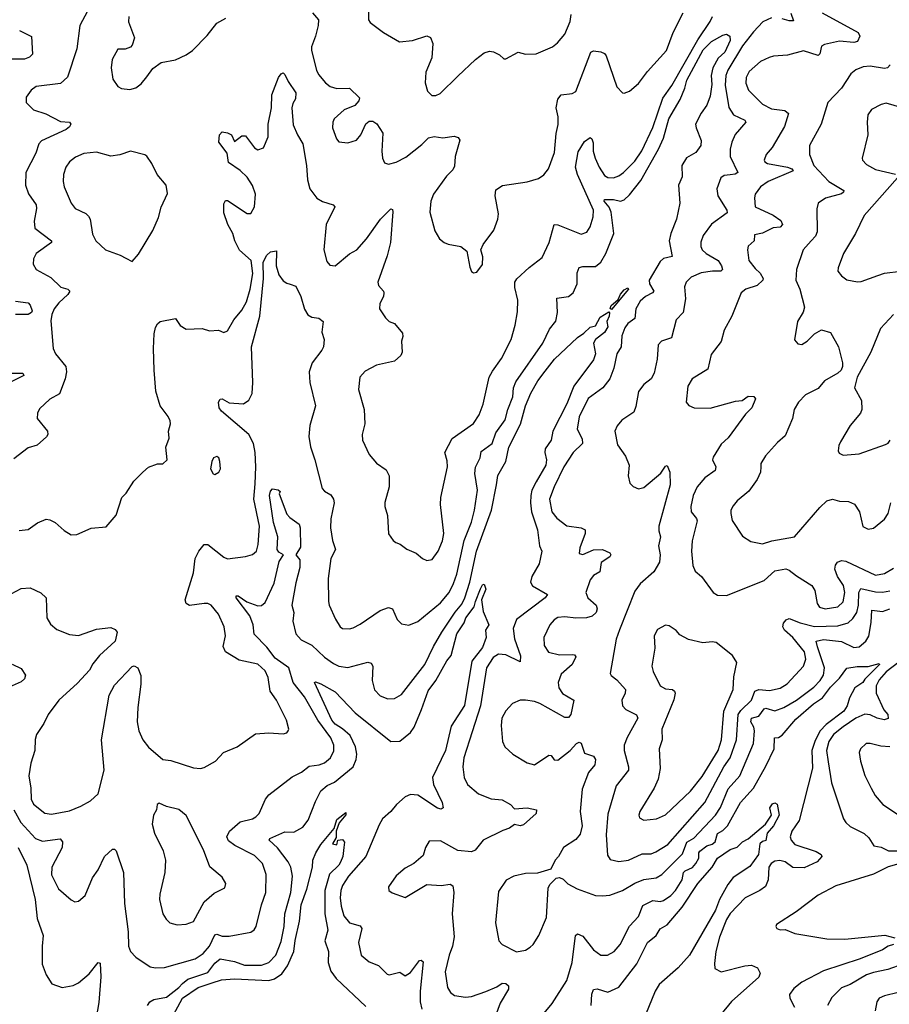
# Model space of a CAD drawing. Extents: x 1550320 to 1685906, y 509093 to 640511.
# Tile 73 of 256: x 1582168 to 1587012, y 546481 to 551967. Entities that reach past the tile are written whole.
import ezdxf

# ---------------------------------------------------------------- set-up
doc = ezdxf.new("R2010")
doc.units = 0

msp = doc.modelspace()

# ---------------------------------------------------------------- linework, layer by layer
at = {"layer": '0CON20XD'}
for points in [[(1582545.8, 552015), (1582502.9, 551935), (1582485.6, 551805), (1582434.3, 551645.7), (1582395, 551611.4), (1582260, 551595), (1582232, 551575), (1582203.8, 551535), (1582204.2, 551505), (1582244.2, 551465), (1582312.8, 551442.8), (1582395, 551399.5), (1582445.6, 551395.6), (1582452, 551385), (1582445, 551369.2), (1582425.8, 551354.2), (1582288.2, 551291.8), (1582274.4, 551275), (1582257.6, 551222.4), (1582201.8, 551115), (1582200.5, 551045), (1582217.4, 550997.4), (1582258.9, 550935), (1582261.5, 550915), (1582247.3, 550845), (1582252.5, 550805), (1582344.3, 550735), (1582344.4, 550725), (1582260, 550665), (1582244.2, 550635), (1582242, 550605), (1582260, 550575), (1582340.7, 550530.7), (1582397.1, 550477.1), (1582436.2, 550465), (1582446.9, 550455), (1582436.5, 550435), (1582385, 550388.5), (1582359.1, 550355), (1582346.5, 550325), (1582341.9, 550288.1), (1582354.5, 550135), (1582366.9, 550105), (1582424.5, 550035), (1582427.5, 550005), (1582421.5, 549965), (1582388.5, 549881.5), (1582335, 549852), (1582278.3, 549798.3), (1582266.7, 549775), (1582265.7, 549745), (1582322.5, 549675), (1582324.5, 549655), (1582317.5, 549642.5), (1582265, 549596.7), (1582215, 549582.2), (1582135, 549519.4)], [(1583798.1, 552005), (1583832.1, 551965), (1583831.1, 551935), (1583815.4, 551875), (1583793.8, 551815), (1583792.7, 551795), (1583820.6, 551685), (1583832, 551662), (1583871.4, 551615), (1583898, 551595), (1583935, 551582.7), (1584005, 551584.4), (1584061.2, 551531.2), (1584057.1, 551515), (1584035, 551489.4), (1583975, 551464.2), (1583920, 551415), (1583912, 551395), (1583910.8, 551365), (1583933.2, 551303.2), (1583945, 551286.7), (1583995, 551280), (1584043.3, 551295), (1584068, 551325), (1584095, 551386.2), (1584115, 551402), (1584135, 551402), (1584156.8, 551386.8), (1584190, 551335), (1584184.6, 551235), (1584188.1, 551195), (1584199.1, 551169.1), (1584222.1, 551162.1), (1584265, 551172.9), (1584319, 551201), (1584408.3, 551271.7), (1584445, 551308.1), (1584475.8, 551315.8), (1584525, 551308.1), (1584587.3, 551317.3), (1584610, 551310), (1584619.2, 551295), (1584594.4, 551205), (1584589.3, 551150.7), (1584580, 551130), (1584545.8, 551095), (1584473.1, 550995), (1584457.1, 550955), (1584452.9, 550895), (1584481.2, 550791.2), (1584506.7, 550745), (1584532.5, 550725), (1584555, 550716.7), (1584625, 550703.3), (1584657.7, 550677.7), (1584675, 550587.5), (1584685, 550563.3), (1584695, 550556.2), (1584715, 550560), (1584745, 550603.3), (1584747.5, 550645), (1584736.2, 550685), (1584750, 550715), (1584808.6, 550795), (1584831.4, 550855), (1584834.2, 550885.8), (1584816, 550985), (1584820.8, 551019.2), (1584857.7, 551042.3), (1584995, 551064.3), (1585057.6, 551082.4), (1585087, 551103), (1585114.2, 551135.8), (1585146.3, 551226.3), (1585156.6, 551333.4), (1585167.5, 551382.5), (1585167.1, 551425), (1585156.9, 551475), (1585166.2, 551523.8), (1585185, 551548.6), (1585245, 551555.6), (1585265, 551567.5), (1585348.8, 551785), (1585365, 551793.8), (1585405, 551788), (1585425, 551778), (1585435.5, 551765), (1585495, 551593.3), (1585525, 551560), (1585535, 551556.7), (1585565, 551568.8), (1585615, 551612), (1585665, 551677.5), (1585771.1, 551795), (1585807.9, 551895), (1585864.5, 552005)], [(1584110.8, 552035), (1584110, 551965), (1584120.5, 551950.5), (1584193.8, 551895), (1584282.9, 551842.9), (1584355, 551850), (1584435, 551876), (1584456.8, 551866.8), (1584469.4, 551835), (1584463.3, 551755), (1584430, 551675), (1584425.7, 551615), (1584438.8, 551568.8), (1584463.3, 551545), (1584485, 551544.4), (1584509.2, 551555), (1584608.7, 551651.3), (1584706, 551745), (1584755, 551782.5), (1584785, 551790.8), (1584807, 551787), (1584840.5, 551770.5), (1584865, 551748.8), (1584875, 551748.8), (1584945, 551786.2), (1584985, 551774), (1585045, 551776), (1585135, 551815.7), (1585162.8, 551837.2), (1585203.9, 551886.1), (1585233.5, 551956.5), (1585240.3, 551995)], [(1586637.8, 552005), (1586839.1, 551895), (1586847.3, 551875), (1586835.7, 551845), (1586815, 551839.6), (1586735, 551847.5), (1586650.7, 551829.3), (1586635, 551820), (1586625, 551776.7), (1586615, 551767.5), (1586535, 551792.7), (1586445, 551769.1), (1586366.6, 551763.4), (1586343.6, 551756.4), (1586295, 551732.9), (1586231.3, 551678.7), (1586215.5, 551645), (1586213, 551613), (1586228.1, 551575), (1586306.1, 551496.1), (1586355, 551470), (1586430.4, 551460.4), (1586451.1, 551445), (1586428.6, 551371.4), (1586358.8, 551255), (1586326.5, 551215), (1586315.6, 551185), (1586318.6, 551175), (1586333.8, 551165), (1586445, 551145.2), (1586468.5, 551135), (1586476.7, 551125), (1586337.5, 551065), (1586294.4, 551035), (1586265.6, 550994.4), (1586260.6, 550975), (1586265, 550923.3), (1586365, 550878.6), (1586408.6, 550848.7), (1586417.6, 550825), (1586405, 550811.2), (1586365, 550808), (1586305, 550777.4), (1586262.1, 550767.9), (1586258.6, 550735), (1586225.7, 550705), (1586222.2, 550685), (1586230, 550625), (1586265, 550580.9), (1586292.5, 550555), (1586310, 550525), (1586307.5, 550515), (1586276.7, 550485), (1586213.3, 550465), (1586186, 550445), (1586135.6, 550315), (1586093, 550237), (1586076.2, 550173.8), (1586018.9, 550101.1), (1586000.3, 550019.7), (1585913.8, 549966.2), (1585889.4, 549925), (1585881.2, 549835), (1585895, 549816.7), (1585925, 549804), (1586015, 549803.3), (1586155, 549841.9), (1586192.5, 549845), (1586225, 549868.6), (1586257.3, 549867.3), (1586267.5, 549855), (1586246.4, 549805), (1586211.7, 549768.3), (1586115, 549637.1), (1586075, 549601.1), (1586030, 549530), (1586026.7, 549515), (1586045.6, 549475), (1586041.4, 549455), (1585984.2, 549415), (1585941.9, 549365), (1585918.9, 549315), (1585905.7, 549255), (1585909.2, 549225), (1585938.6, 549188.6), (1585941.4, 549175), (1585913, 549063), (1585910.4, 549005), (1585917.9, 548925), (1585930, 548895), (1585965.3, 548865.3), (1586030, 548775), (1586055, 548761.4), (1586105, 548759.2), (1586315, 548842.2), (1586375, 548895.4), (1586435, 548907.3), (1586455, 548900), (1586495, 548868.1), (1586580.8, 548815), (1586597.4, 548787.4), (1586609.4, 548715), (1586623.1, 548693.1), (1586655, 548683.8), (1586726, 548696), (1586755, 548724.3), (1586765.3, 548775.3), (1586757.1, 548815), (1586723.9, 548863.9), (1586708.9, 548905), (1586712.4, 548927.6), (1586724, 548945), (1586745, 548953.3), (1586770.2, 548950.2), (1586935, 548872.5), (1586985, 548881.8), (1587035, 548911.1)], [(1586463.8, 552003.8), (1586479.2, 551960.8), (1586455, 551959.5), (1586415, 551970.7)], [(1582165, 549120), (1582215, 549126.2), (1582265.8, 549164.2), (1582315, 549183.8), (1582335, 549181.2), (1582365, 549166.2), (1582415, 549121.2), (1582455, 549096.2), (1582485, 549098), (1582565.8, 549134.2), (1582649.5, 549140.5), (1582704.2, 549205.8), (1582736, 549305), (1582760.5, 549329.5), (1582803.3, 549395), (1582853.3, 549445), (1582885, 549473.3), (1582935, 549492.5), (1582965, 549492.5), (1582990, 549515), (1582982.5, 549585), (1583001.1, 549635), (1582997.1, 549675), (1583007.8, 549715), (1583005, 549732.5), (1582995.4, 549755.4), (1582950, 549815), (1582926.4, 549896.4), (1582915.8, 550015), (1582913.3, 550135), (1582916.1, 550216.1), (1582925, 550252.5), (1582935, 550272.5), (1582950, 550285), (1583035, 550302.5), (1583062.4, 550262.4), (1583095, 550242.9), (1583185, 550245.7), (1583225, 550234.2), (1583275, 550236.2), (1583305, 550223.8), (1583325, 550233.3), (1583360, 550295), (1583405, 550348.6), (1583431.3, 550395), (1583451.9, 550465), (1583467.2, 550552.8), (1583456.5, 550625), (1583392.6, 550682.6), (1583365.5, 550735.5), (1583355.5, 550775.5), (1583326.7, 550825), (1583305, 550890), (1583305, 550940), (1583315, 550960), (1583325, 550960), (1583435, 550886.7), (1583455, 550887.5), (1583475.7, 550925), (1583481.9, 550995), (1583465, 551043.8), (1583435, 551088.6), (1583395, 551126.9), (1583330.6, 551170.6), (1583322.5, 551222.5), (1583276.7, 551285), (1583280, 551325), (1583295, 551342.5), (1583325.9, 551335.9), (1583347.5, 551325), (1583365, 551287.5), (1583405, 551318.8), (1583425, 551320), (1583475, 551252), (1583495, 551242), (1583525, 551253.3), (1583552.5, 551315), (1583551.9, 551385), (1583569.6, 551475), (1583571.8, 551548.2), (1583608.6, 551645), (1583625, 551666), (1583635, 551670), (1583645, 551662), (1583662.7, 551622.7), (1583705, 551558.8), (1583704.5, 551525), (1583689.3, 551500.7), (1583683.2, 551475), (1583690.8, 551380.8), (1583714.5, 551324.5), (1583745.2, 551275), (1583765.7, 551155), (1583771.1, 551075), (1583784.5, 551025), (1583823.1, 550973.1), (1583855, 550954.5), (1583913.3, 550935), (1583924, 550925), (1583875.7, 550825), (1583861.9, 550685), (1583879.1, 550619.1), (1583895, 550598.8), (1583925, 550596), (1584005, 550661.9), (1584045.8, 550685), (1584099.6, 550745), (1584177.5, 550855), (1584235, 550913.3), (1584245, 550910), (1584245.8, 550895.8), (1584233.6, 550725), (1584215, 550651.2), (1584162.9, 550505), (1584166.2, 550485), (1584193.8, 550455), (1584196.2, 550445), (1584194, 550425), (1584174.4, 550385), (1584172.5, 550355), (1584205, 550306.2), (1584225, 550286.2), (1584255, 550273.8), (1584299.7, 550219.7), (1584301.7, 550201.7), (1584294.4, 550175), (1584298.1, 550115), (1584290, 550095), (1584255, 550064.2), (1584155, 550041.9), (1584091.7, 550008.3), (1584062.5, 549975), (1584055.9, 549905.9), (1584087.1, 549795), (1584090, 549715), (1584076, 549655), (1584078, 549625), (1584113.8, 549545), (1584155, 549496.2), (1584208.9, 549458.9), (1584226.1, 549426.1), (1584226.2, 549365), (1584202.4, 549277.6), (1584201.4, 549255), (1584217.5, 549205), (1584222.7, 549102.7), (1584247.5, 549065), (1584263.8, 549053.8), (1584287.5, 549045), (1584325, 549016.7), (1584375.5, 548995.5), (1584411.2, 548965), (1584435, 548953.3), (1584465, 548959.4), (1584499.1, 549005), (1584523.4, 549063.4), (1584531.2, 549105), (1584511.9, 549265), (1584514.4, 549305), (1584550.5, 549475), (1584548.5, 549508.5), (1584535.6, 549555), (1584576.6, 549633.4), (1584695, 549716.9), (1584728.2, 549765), (1584750, 549825), (1584783.8, 549975), (1584801.2, 550008.8), (1584851.7, 550078.3), (1584904.7, 550185.3), (1584928.1, 550265), (1584941.3, 550338.7), (1584943.6, 550405), (1584925.6, 550475), (1584925.8, 550505), (1584936.8, 550523.2), (1585005, 550586.2), (1585078.7, 550641.3), (1585116.9, 550725), (1585144.3, 550825), (1585165, 550824.5), (1585295, 550771.4), (1585326.4, 550783.6), (1585345, 550813.3), (1585362.2, 550867.8), (1585363.8, 550905), (1585275.4, 551104.6), (1585264, 551145), (1585279.2, 551230.8), (1585315, 551287.5), (1585345, 551311.2), (1585355, 551303.3), (1585361.5, 551281.5), (1585362.3, 551235), (1585373.8, 551195), (1585395.6, 551145), (1585425, 551098), (1585445, 551087.1), (1585475, 551085.7), (1585505, 551096.7), (1585530.6, 551115), (1585595, 551178.5), (1585633.1, 551236.9), (1585695, 551365.7), (1585751.3, 551528.7), (1585800.3, 551599.7), (1585945.1, 551854.9), (1586015, 551957.5), (1586027.9, 551985)], [(1582776.2, 551985), (1582774, 551955), (1582806.2, 551865), (1582793.3, 551825), (1582785, 551813.3), (1582755, 551803.3), (1582715, 551802.5), (1582683.1, 551745), (1582677.7, 551697.7), (1582686, 551635), (1582713.8, 551595), (1582735, 551584), (1582781.7, 551578.3), (1582815, 551588), (1582845, 551610), (1582875, 551648), (1582908.8, 551695), (1582955, 551728), (1583035, 551742.5), (1583095, 551770.6), (1583130, 551795), (1583212.1, 551877.9), (1583265, 551946.7), (1583316.7, 551975)], [(1586355, 551976.9), (1586307.9, 551955), (1586255, 551900), (1586195, 551821.6), (1586112.3, 551685), (1586101.9, 551655), (1586098.5, 551601.5), (1586117.7, 551477.7), (1586145, 551436.5), (1586206.7, 551406.7), (1586212.5, 551395), (1586152.8, 551327.2), (1586134.3, 551285), (1586125.7, 551245), (1586125.6, 551205), (1586167.8, 551115), (1586154, 551106), (1586125, 551102.5)], [(1582167.1, 551907.1), (1582233.2, 551873.2), (1582238.9, 551775), (1582222.4, 551757.6), (1582195, 551747.3), (1582102.9, 551747.1)], [(1583479.8, 549380.2), (1583483.3, 549475), (1583479.6, 549555), (1583470, 549605), (1583443.5, 549655), (1583291.1, 549785), (1583279.4, 549805), (1583275.7, 549835), (1583285, 549852), (1583295, 549854.2), (1583335, 549832.7), (1583415, 549826.7), (1583443.9, 549846.1), (1583462.9, 549885), (1583466, 549945), (1583458.2, 550145), (1583506.2, 550315), (1583526.7, 550525), (1583523.7, 550615), (1583544.2, 550655), (1583565, 550672.9), (1583598.3, 550678.3), (1583596.2, 550595), (1583612, 550545), (1583635, 550512), (1583655, 550498), (1583675, 550493.8), (1583705, 550482.5), (1583733.1, 550425), (1583754.2, 550354.2), (1583772.3, 550322.3), (1583795, 550308.8), (1583833.9, 550303.9), (1583857.5, 550285), (1583850, 550225), (1583862.9, 550185), (1583859.2, 550145), (1583850.6, 550125), (1583796.4, 550055), (1583781.1, 550005), (1583783.4, 549945), (1583815.4, 549815), (1583784.2, 549705.8), (1583778.2, 549645), (1583787.7, 549587.7), (1583812.3, 549515), (1583851.9, 549355), (1583865, 549339.2), (1583900.3, 549320.3), (1583915.5, 549295.5), (1583920, 549275), (1583900.6, 549185), (1583898.6, 549135), (1583910, 549065), (1583926.7, 549015), (1583901.4, 548965), (1583886.7, 548853.3), (1583887.5, 548725), (1583892.5, 548705), (1583927.8, 548627.8), (1583952.9, 548585), (1583965, 548575.6), (1584005, 548572.2), (1584025, 548578.6), (1584065, 548598.6), (1584175, 548674.4), (1584222.7, 548692.7), (1584245, 548683.8), (1584270, 548625), (1584295, 548600.8), (1584335, 548592.9), (1584385, 548613.3), (1584511.9, 548718.1), (1584559.5, 548775), (1584584.8, 548825.3), (1584602.7, 548877.2), (1584644.2, 549065), (1584685, 549167.5), (1584702.2, 549235), (1584718.4, 549345), (1584702.4, 549437.6), (1584706.4, 549473.6), (1584733.5, 549525), (1584739.2, 549560.8), (1584799.1, 549605), (1584819.6, 549665), (1584872.2, 549737.8), (1584886.4, 549795), (1584914.7, 549865), (1584918.1, 549915), (1584931.7, 549948.3), (1585081.1, 550165), (1585118.3, 550241.7), (1585155, 550288), (1585164.6, 550335.4), (1585160, 550415), (1585225, 550424.5), (1585250.6, 550445), (1585272.9, 550495), (1585273.1, 550556.9), (1585285, 550585.6), (1585305, 550592.3), (1585375, 550591.5), (1585404.8, 550615.2), (1585433.8, 550665), (1585476.9, 550775), (1585462.3, 550895), (1585451.8, 550921.8), (1585423.9, 550955), (1585425.7, 550964.3), (1585475, 550964.4), (1585515, 550956.2), (1585535, 550962.4), (1585565, 550990.3), (1585628.5, 551071.5), (1585726.7, 551245), (1585753.9, 551306.1), (1585784.2, 551415), (1585847.8, 551522.2), (1585874, 551585), (1585885, 551630), (1585975, 551798.6), (1586020.8, 551845), (1586085, 551881.1), (1586105.6, 551885.6), (1586124.4, 551874.4), (1586125, 551851.2), (1586095.3, 551785), (1586057.9, 551752.1), (1586028.2, 551698.2), (1586019.3, 551655), (1586022.7, 551605), (1586015, 551541.2), (1585995, 551490.8), (1585963.6, 551446.4), (1585933.1, 551385), (1585935.6, 551365), (1585964.6, 551294.6), (1585962.1, 551265), (1585935, 551227.2), (1585882.3, 551197.7), (1585856.3, 551155), (1585858.9, 551091.1), (1585836.9, 551045), (1585845.5, 550945), (1585826.4, 550855), (1585794.7, 550775), (1585786.4, 550735), (1585802.2, 550647.8), (1585755, 550636.9), (1585735, 550620), (1585674.1, 550515), (1585675.3, 550495), (1585700.4, 550455), (1585692.2, 550445), (1585653.1, 550425), (1585625, 550397.9), (1585600.5, 550355), (1585595, 550302.9), (1585555.5, 550275), (1585539.7, 550250.3), (1585521.8, 550205), (1585518.7, 550145), (1585494.7, 550105), (1585477.5, 550025), (1585455, 549966), (1585415.6, 549915), (1585335, 549856.9), (1585284, 549755), (1585272.7, 549685), (1585300.8, 549630.8), (1585302.2, 549605), (1585250.6, 549555), (1585198.9, 549475), (1585145, 549364.2), (1585120, 549295), (1585132.1, 549225), (1585159.3, 549189.3), (1585215, 549147.8), (1585296.4, 549136.4), (1585317.5, 549125), (1585318.6, 549105), (1585288.6, 549025), (1585285, 548993.3), (1585305, 548987.1), (1585365, 549013.5), (1585415, 549014.4), (1585455, 548995.7), (1585460, 548985), (1585455, 548974.4), (1585407.3, 548942.7), (1585398.9, 548891.1), (1585365, 548869.4), (1585345, 548845.8), (1585322.2, 548775), (1585332.5, 548745), (1585378.6, 548705), (1585384.4, 548685), (1585379.4, 548665), (1585356.2, 548643.8), (1585325, 548633.6), (1585265, 548632.7), (1585205, 548640), (1585165, 548635.6), (1585145, 548622.5), (1585121.9, 548595), (1585087.1, 548525), (1585089.7, 548479.7), (1585113.8, 548443.8), (1585175, 548429.1), (1585245, 548430.6), (1585257.5, 548427.5), (1585265, 548417.5), (1585245.6, 548375), (1585185, 548320.8), (1585166.7, 548275), (1585170.6, 548245), (1585192.2, 548212.2), (1585253.8, 548175), (1585238.6, 548095), (1585225, 548080), (1585205, 548079.4), (1585065, 548156.2), (1585035, 548168.8), (1584985.4, 548175.4), (1584955, 548175.7), (1584912.6, 548157.4), (1584875, 548116.2), (1584854.4, 548075), (1584850.6, 548035), (1584857.8, 547945), (1584870.8, 547915), (1584915.4, 547875.4), (1584995, 547826), (1585035, 547815.7), (1585115, 547869.2), (1585127.5, 547867.5), (1585145, 547843.3), (1585165, 547842), (1585234.2, 547895), (1585270, 547935), (1585285, 547940.8), (1585295.8, 547935.8), (1585315, 547881.2), (1585365, 547864), (1585375.6, 547845), (1585371.9, 547815), (1585336.6, 547773.4), (1585300.8, 547679.2), (1585289.1, 547555), (1585301.1, 547475), (1585290.8, 547429.2), (1585265, 547399.4), (1585196.7, 547355), (1585170, 547305), (1585151.2, 547285), (1585126.4, 547233.6), (1585051.7, 547211.7), (1584985, 547210.8), (1584920, 547195), (1584877.3, 547172.7), (1584835, 547110), (1584819.2, 546935), (1584836.2, 546835), (1584855, 546814), (1584935, 546773.8), (1584985, 546783.8), (1585010.5, 546799.5), (1585028.8, 546815), (1585060, 546865), (1585102.9, 546965), (1585112.5, 547127.5), (1585121.9, 547148.1), (1585156.4, 547183.6), (1585175, 547187.5), (1585195, 547178.8), (1585221.7, 547151.7), (1585273.9, 547123.9), (1585375, 547087.1), (1585415, 547085.5), (1585455, 547090), (1585525, 547114.6), (1585594.3, 547155.7), (1585645, 547175.9), (1585713.6, 547186.3), (1585745, 547203.8), (1585766.2, 547225), (1585861, 547319), (1585884.3, 547385), (1585922.5, 547407.5), (1586043.2, 547535), (1586071.5, 547578.5), (1586115, 547682.1), (1586178.9, 547755), (1586255.3, 547935), (1586261.4, 548005), (1586258.1, 548025), (1586241.4, 548055), (1586244.6, 548075), (1586285, 548087.1), (1586315, 548128.2), (1586325, 548130.7), (1586375, 548116), (1586425, 548134.1), (1586495, 548176.5), (1586591.8, 548248.2), (1586626.6, 548285), (1586644.7, 548315), (1586651.5, 548355), (1586612.5, 548472.5), (1586605.6, 548505), (1586645, 548514.4), (1586745, 548502.4), (1586815, 548468.5), (1586845, 548472.9), (1586882.2, 548505), (1586897.9, 548532.1), (1586911.5, 548608.5), (1586915, 548676.9), (1586975, 548668.9), (1587015, 548685.3)], [(1587017.3, 551715), (1587001.3, 551698.7), (1586985.3, 551694.7), (1586905, 551708.6), (1586866.7, 551705), (1586825, 551686.5), (1586798.1, 551665), (1586745.3, 551584.7), (1586669.5, 551505), (1586633.3, 551385), (1586567.5, 551265), (1586566.7, 551215), (1586591.8, 551155), (1586675.4, 551065), (1586758.1, 551015), (1586757.5, 551005), (1586745, 550996.7), (1586656.8, 550973.2), (1586615.9, 550944.1), (1586607.7, 550912.3), (1586610, 550785), (1586600.2, 550759.8), (1586576.1, 550733.9), (1586533.1, 550685), (1586494.4, 550575), (1586491.1, 550515), (1586513.6, 550465), (1586540.6, 550365), (1586532.9, 550337.1), (1586501.2, 550285), (1586483.9, 550183.9), (1586501.7, 550161.7), (1586525, 550158), (1586553.8, 550175), (1586595, 550215.8), (1586635, 550239.2), (1586684.2, 550224.2), (1586728.9, 550145), (1586751.2, 550055), (1586750.9, 550035), (1586743.2, 550015), (1586725, 549996.9), (1586652, 549955), (1586615, 549912.9), (1586545, 549876.9), (1586505.6, 549835), (1586482.2, 549795), (1586472.9, 549745), (1586432.5, 549647.5), (1586389.3, 549610.7), (1586322.2, 549537.8), (1586295.8, 549495), (1586295.7, 549475.7), (1586294.4, 549445), (1586275.6, 549405), (1586230.2, 549339.8), (1586165, 549285.7), (1586141.7, 549258.3), (1586130, 549235), (1586128.5, 549215), (1586137.3, 549177.3), (1586195, 549088.8), (1586240.5, 549060.5), (1586305, 549045.8), (1586357.3, 549062.7), (1586483.6, 549086.4), (1586625, 549249.4), (1586665, 549285.5), (1586695, 549296.2), (1586735, 549284.4), (1586785, 549282.2), (1586818.3, 549268.3), (1586846.7, 549225), (1586865, 549143.8), (1586895, 549129.2), (1586925, 549134.4), (1586985, 549183.3), (1587006.2, 549215), (1587021.1, 549275)], [(1587115, 551466.5), (1586995, 551502), (1586967.5, 551495), (1586913.4, 551466.6), (1586893.2, 551436.8), (1586888.6, 551395), (1586892.9, 551325), (1586861.2, 551195), (1586863.8, 551185), (1586885, 551160.8), (1586935, 551132.5), (1587047, 551107)], [(1582795, 550620), (1582828.7, 550661.3), (1582908.5, 550791.5), (1582940.8, 550865), (1582955, 550922.5), (1582990.7, 550999.3), (1582983.8, 551045), (1582933.8, 551105), (1582903.8, 551165), (1582875.8, 551205.8), (1582863.9, 551213.9), (1582785, 551234.2), (1582725, 551212.9), (1582675, 551207.1), (1582595, 551228.1), (1582525, 551221.5), (1582478.9, 551201.1), (1582444.3, 551175), (1582424.7, 551145.3), (1582411.5, 551105), (1582409.5, 551065), (1582415.4, 551035.4), (1582454.1, 550944.1), (1582475.7, 550915.7), (1582536.4, 550886.4), (1582551.7, 550871.7), (1582559.4, 550855), (1582572.7, 550772.7), (1582592, 550735), (1582645, 550684), (1582727.5, 550655), (1582758, 550638), (1582795, 550620)], [(1586125, 551102.5), (1586092.1, 551097.9), (1586073.9, 551086.1), (1586051.1, 551025), (1586057.3, 550985), (1586107.8, 550905), (1586109.6, 550890.4), (1586021.7, 550828.3), (1585975.7, 550765), (1585962.1, 550727.9), (1585962.6, 550702.6), (1585970, 550685), (1585991.9, 550665), (1586057.9, 550625), (1586078.2, 550595), (1586082.9, 550575), (1586074.4, 550565.6), (1586026.5, 550566.5), (1585963.9, 550556.1), (1585908.3, 550531.7), (1585880.8, 550505), (1585871.7, 550478.3), (1585877.6, 550412.4), (1585864, 550336), (1585825.5, 550294.5), (1585798.6, 550195), (1585743.8, 550175), (1585724.5, 550155.5), (1585719.1, 550075), (1585702.2, 549997.8), (1585685, 549966), (1585645, 549934.3), (1585614.4, 549895), (1585600.9, 549810.9), (1585589.5, 549780.5), (1585521.4, 549735), (1585496.2, 549703.8), (1585482.5, 549675), (1585498, 549598), (1585542.5, 549535), (1585563.8, 549485), (1585556.7, 549425), (1585566.7, 549385), (1585585, 549366.2), (1585615, 549353.8), (1585645, 549360), (1585740, 549440), (1585765, 549478.8), (1585775, 549483.3), (1585789.4, 549445), (1585791.8, 549375), (1585728.8, 549145), (1585728.7, 549118.7), (1585737.8, 549085), (1585726.5, 549035), (1585736.4, 548985), (1585731.3, 548945), (1585699.8, 548890.2), (1585625, 548824.4), (1585595, 548782.5), (1585508.3, 548568.3), (1585491.1, 548515), (1585457.1, 548325), (1585462.2, 548312.2), (1585495, 548288.2), (1585542.7, 548235), (1585540.8, 548215), (1585522.2, 548175), (1585525.8, 548145), (1585544.6, 548124.6), (1585603.3, 548093.3), (1585610.6, 548075), (1585552.1, 547967.9), (1585535.4, 547925), (1585534.6, 547895), (1585560, 547805), (1585560, 547785), (1585491.3, 547698.7), (1585445, 547540), (1585435.4, 547425), (1585442.8, 547312.8), (1585457.9, 547287.9), (1585505, 547276.5), (1585558.8, 547285), (1585635, 547319.1), (1585685, 547319.6), (1585711.2, 547331.2), (1585778.6, 547371.4), (1585984, 547606), (1586089.5, 547805), (1586125.2, 547855), (1586160.4, 547955), (1586169.3, 548095), (1586185, 548118.4), (1586244.2, 548175), (1586263.2, 548225), (1586285, 548234.4), (1586345, 548229.2), (1586405, 548242.4), (1586444, 548266), (1586535, 548365.6), (1586547, 548405), (1586540, 548445), (1586475, 548525.4), (1586428.9, 548565), (1586419.4, 548585), (1586423.3, 548605), (1586437.2, 548622.8), (1586455, 548630.6), (1586516.2, 548606.2), (1586595, 548585.6), (1586725, 548590.2), (1586782.7, 548607.3), (1586809.4, 548630.6), (1586830.5, 548665), (1586840, 548705), (1586842.3, 548775), (1586853.1, 548796.9), (1586935, 548779.5), (1586975, 548778.1), (1587015.2, 548784.8)], [(1587057.7, 551085), (1586872.5, 550875), (1586823.5, 550775), (1586757.8, 550665), (1586726.9, 550585), (1586725.8, 550565.8), (1586745, 550540), (1586775, 550518), (1586835, 550507.1), (1586855, 550507.5), (1586948.8, 550541.2), (1586985, 550554.2), (1587076.7, 550565)], [(1585465, 550351.4), (1585457.3, 550357.3), (1585461.8, 550375), (1585502.3, 550407.7), (1585515, 550437.1), (1585535, 550460.8), (1585555, 550473.3), (1585560, 550465), (1585465, 550351.4)], [(1582145, 550398.1), (1582215, 550388.5), (1582226.7, 550376.7), (1582236.1, 550345), (1582233.1, 550335), (1582215, 550324), (1582145, 550323.8)], [(1582134.3, 547565), (1582173.5, 547493.5), (1582255.7, 547405.7), (1582295, 547389.7), (1582393.3, 547403.3), (1582406.2, 547386.2), (1582404.7, 547355.3), (1582345.9, 547245.9), (1582345, 547202.5), (1582384.3, 547125), (1582455, 547063.3), (1582475, 547052.5), (1582495, 547056.7), (1582532.3, 547087.7), (1582573.3, 547186.7), (1582605, 547230), (1582640.8, 547305), (1582685, 547346.2), (1582695, 547346), (1582705, 547336), (1582746.5, 547215), (1582752, 547042), (1582772.5, 546885), (1582774.4, 546805), (1582785, 546776.2), (1582813.7, 546743.7), (1582895, 546690.5), (1582925, 546684.6), (1582975, 546685.5), (1583146, 546735), (1583189.1, 546765), (1583225, 546805.6), (1583255, 546868.2), (1583265, 546871.8), (1583295, 546861.1), (1583335, 546860.6), (1583455, 546882.9), (1583474.4, 546895.6), (1583485.5, 546914.5), (1583515.4, 547035), (1583539.6, 547105), (1583540, 547205), (1583520.5, 547265), (1583475, 547310.4), (1583365.6, 547365.6), (1583331.3, 547391.3), (1583322.2, 547415), (1583336.2, 547445), (1583395, 547498.1), (1583465, 547514.5), (1583482.9, 547525), (1583501.1, 547545), (1583536.8, 547625), (1583555, 547648.9), (1583685, 547748.5), (1583737.5, 547775), (1583781.1, 547808.9), (1583835, 547815.2), (1583865, 547826.8), (1583898.8, 547855), (1583917, 547893), (1583916.7, 547925), (1583901.1, 547965), (1583829, 548065), (1583754.2, 548195), (1583690.7, 548275), (1583667.4, 548355), (1583590.1, 548410.1), (1583545, 548470.9), (1583472.9, 548542.9), (1583467.7, 548595), (1583450, 548645), (1583374.2, 548745.8), (1583373.3, 548756.7), (1583385, 548757.8), (1583432.9, 548722.9), (1583495, 548700.3), (1583515, 548703.5), (1583535, 548720), (1583585, 548827.5), (1583612.6, 548947.4), (1583638, 548985), (1583610.8, 549000.8), (1583601.7, 549015), (1583605.5, 549085), (1583582.2, 549165), (1583559.2, 549315), (1583565, 549340), (1583575, 549352.5), (1583607.5, 549347.5), (1583618.3, 549338.3), (1583612.5, 549325), (1583655, 549212.5), (1583672.7, 549192.7), (1583725, 549156.2), (1583729.4, 549135), (1583732.1, 549027.9), (1583706.2, 548985), (1583727.7, 548957.7), (1583727.6, 548915), (1583705, 548828.8), (1583683.6, 548705), (1583694.7, 548665), (1583689.8, 548615), (1583706.6, 548545), (1583735, 548512), (1583795, 548482.1), (1583865.5, 548415), (1583915, 548379.1), (1583945, 548365.5), (1583995, 548357.3), (1584107, 548387), (1584125, 548382), (1584134.5, 548364.5), (1584131.8, 548285), (1584145, 548233.8), (1584175, 548199.2), (1584217.7, 548182.3), (1584255, 548185.8), (1584295, 548208), (1584425.5, 548375), (1584472.5, 548475), (1584519.3, 548555), (1584593.5, 548666.5), (1584629.9, 548710.1), (1584648, 548745), (1584675, 548832.9), (1584712.9, 549005), (1584796.4, 549235), (1584823.4, 549375), (1584831.8, 549428.2), (1584875.2, 549504.8), (1584892, 549585), (1584956.8, 549713.2), (1584986.2, 549815), (1585014.2, 549885.8), (1585053.7, 549955), (1585095, 550009.3), (1585147.9, 550075), (1585275, 550195.8), (1585310.3, 550219.7), (1585345, 550254), (1585375, 550261.2), (1585400.7, 550309.2), (1585448.8, 550338.8), (1585453.9, 550333.9), (1585451.5, 550315), (1585438, 550285), (1585444, 550255), (1585425, 550224.6), (1585375, 550185.5), (1585364.6, 550165), (1585375.5, 550105), (1585365, 550071.2), (1585255.3, 549925), (1585215, 549827.1), (1585138.2, 549675), (1585127.7, 549625), (1585094.2, 549575.8), (1585092.8, 549555), (1585102.6, 549515), (1585099.5, 549485), (1585045, 549392.7), (1585021.6, 549345), (1585015.5, 549315), (1585012.8, 549275), (1585018.4, 549225), (1585052.1, 549125), (1585063.1, 549035), (1585076.7, 549005), (1585061.8, 548935), (1585020.9, 548865), (1585012.8, 548832.8), (1585025, 548811.9), (1585108.8, 548765), (1585094.4, 548745), (1584935.5, 548625), (1584916.9, 548575), (1584925, 548516.7), (1584957.4, 548422.6), (1584955, 548389.2), (1584875, 548427.8), (1584835, 548432.3), (1584805, 548412.7), (1584767.6, 548355), (1584735.2, 548144.8), (1584641.8, 547855), (1584635.6, 547805), (1584644.3, 547745), (1584661.4, 547705), (1584723, 547653), (1584795, 547625.6), (1584855, 547620), (1584902.5, 547595), (1584925, 547570.8), (1584995, 547575.6), (1585047.5, 547565), (1585044, 547545), (1584975, 547480.8), (1584955, 547476), (1584925, 547483.3), (1584897, 547463), (1584860, 547450), (1584750, 547395), (1584705, 547339.2), (1584685, 547331.1), (1584608.3, 547338.3), (1584512.3, 547392.3), (1584449.3, 547390.7), (1584428.8, 547355), (1584415, 547310), (1584364.1, 547265.9), (1584315, 547240), (1584265, 547197.1), (1584222, 547135), (1584223.3, 547115), (1584241.7, 547101.7), (1584315, 547076), (1584435, 547148), (1584515, 547142.5), (1584565, 547150), (1584580.7, 547140.7), (1584586.7, 547105), (1584577.1, 546985), (1584587.9, 546857.9), (1584579.5, 546805), (1584560, 546755), (1584537.3, 546662.7), (1584551.1, 546575), (1584567.2, 546547.2), (1584590.3, 546530.3), (1584650.8, 546520.8), (1584685, 546524.2), (1584765, 546553.5), (1584825, 546579.1), (1584855, 546599.2), (1584875, 546597.3), (1584891.2, 546585), (1584890.9, 546565), (1584845, 546487.5), (1584798.5, 546361.5)], [(1587036.1, 550323.9), (1586964, 550246), (1586909.2, 550115), (1586833.8, 549975), (1586818.8, 549915), (1586857.5, 549845), (1586860, 549795), (1586851.2, 549775), (1586794.2, 549705), (1586741.2, 549615), (1586731.2, 549595), (1586726.7, 549565), (1586732, 549552), (1586755, 549541.2), (1586845, 549548.8), (1586990.7, 549599.3), (1587005, 549607.5), (1587016.9, 549625)], [(1582115, 549997.7), (1582185, 549996.9), (1582190.8, 549985), (1582113.5, 549945)], [(1583255, 549433.8), (1583276.2, 549445), (1583285.8, 549465), (1583283.3, 549505), (1583276.7, 549525), (1583265, 549532.5), (1583247.5, 549525), (1583237.5, 549505), (1583230, 549465), (1583245, 549437.5), (1583255, 549433.8)], [(1582035, 548723.3), (1582175, 548798.6), (1582225, 548800.6), (1582285, 548772.9), (1582314.2, 548745), (1582319.4, 548635), (1582338.7, 548598.7), (1582375, 548568.6), (1582445, 548540.8), (1582495, 548535.8), (1582595, 548570.6), (1582675, 548580), (1582699.5, 548569.5), (1582710, 548555), (1582700, 548505), (1582611.2, 548425), (1582575, 548378.8), (1582556.9, 548343.1), (1582490, 548270), (1582386, 548175), (1582325.7, 548095), (1582301.4, 548045), (1582261.2, 547985), (1582254.3, 547955.7), (1582252.5, 547895), (1582229.5, 547825), (1582218.5, 547755), (1582230.4, 547685), (1582232.3, 547625), (1582245, 547595.8), (1582307, 547547), (1582345, 547540.8), (1582445, 547560), (1582508.8, 547585), (1582561.2, 547615), (1582605, 547653.8), (1582638.9, 547785), (1582624, 547955), (1582666.7, 548203.3), (1582695, 548260), (1582795, 548362.5), (1582805, 548367.5), (1582826.4, 548356.4), (1582843, 548313), (1582843.3, 548265), (1582825.6, 548135), (1582822.7, 548055), (1582831.2, 548005), (1582854.1, 547954.1), (1582885, 547914.3), (1582965, 547845.8), (1583009.7, 547839.7), (1583135, 547798.6), (1583175, 547795.8), (1583195, 547800.8), (1583258, 547835), (1583303.3, 547885), (1583378.8, 547915), (1583481.3, 547988.7), (1583555, 547994.2), (1583635, 547988), (1583655, 547994), (1583663.8, 548005), (1583667.5, 548015), (1583654, 548065), (1583598.1, 548175), (1583562.1, 548225), (1583551.4, 548301.4), (1583535, 548339.2), (1583495, 548376.9), (1583389.4, 548399.4), (1583315, 548445.8), (1583301.8, 548475), (1583313.5, 548535), (1583306.7, 548585), (1583274.5, 548655), (1583235, 548704.4), (1583215, 548713.5), (1583195, 548713.6), (1583112.9, 548702.9), (1583095.7, 548715), (1583089.4, 548735), (1583135.5, 548885), (1583144.7, 548965), (1583165, 549006.7), (1583195, 549043.2), (1583215, 549043.5), (1583305, 548971.9), (1583325, 548962.2), (1583425, 548975.8), (1583465, 548986.7), (1583486.7, 549005), (1583496.8, 549043.2), (1583503.6, 549145), (1583471.5, 549295), (1583479.8, 549380.2)], [(1582880, 546475), (1582891.9, 546495), (1582915, 546507.5), (1582985, 546520.4), (1583055, 546574.8), (1583075, 546597.1), (1583105, 546620.6), (1583215, 546659.2), (1583255, 546710.5), (1583285, 546735.4), (1583365, 546720.4), (1583419.9, 546699.9), (1583515, 546699.4), (1583555, 546713.9), (1583595, 546755.5), (1583625, 546831.2), (1583641.6, 546915), (1583645.3, 546985), (1583678.9, 547105), (1583686.5, 547195), (1583677.8, 547245), (1583662.5, 547275), (1583603.2, 547353.2), (1583557.5, 547395), (1583561.2, 547405), (1583645, 547441.4), (1583695, 547439.4), (1583745, 547468.6), (1583775, 547508), (1583815, 547612), (1583845, 547671.2), (1583880.6, 547699.4), (1583921.2, 547718.8), (1584024.6, 547805), (1584042.7, 547845), (1584045.6, 547875), (1584037.5, 547915), (1584008, 547978), (1583966.4, 548016.4), (1583925, 548042.3), (1583906, 548065), (1583810, 548275), (1583815, 548278), (1583845, 548266.5), (1583925, 548221.2), (1584037.3, 548105), (1584235, 547944.5), (1584285, 547947.9), (1584344.6, 547995), (1584364.7, 548025), (1584406.1, 548123.9), (1584442.7, 548227.3), (1584486.3, 548285), (1584547.4, 548395), (1584571.6, 548425), (1584603.2, 548545), (1584643, 548607), (1584652.1, 548635), (1584700, 548695), (1584706, 548725), (1584735, 548795.7), (1584745, 548817.5), (1584755, 548821.2), (1584763.6, 548795), (1584740, 548735), (1584750, 548670), (1584780.8, 548595), (1584761.9, 548565), (1584766.4, 548525), (1584745, 548470), (1584686.2, 548393.8), (1584645, 548145.8), (1584571.7, 548031.7), (1584539.2, 547895), (1584467.6, 547745), (1584472.7, 547705), (1584521.3, 547605), (1584527.5, 547575), (1584515, 547568.2), (1584495, 547574.1), (1584385, 547646.5), (1584345, 547649.6), (1584315, 547636.4), (1584266.4, 547595), (1584234.7, 547555.3), (1584189.6, 547515), (1584169.5, 547480.5), (1584095.6, 547304.4), (1583999.3, 547195), (1583965, 547142.9), (1583955.9, 547115), (1583953.8, 547075), (1583958, 547028), (1583972.5, 546975), (1584004.3, 546935), (1584065, 546918.8), (1584074.2, 546904.2), (1584054.4, 546825), (1584069.2, 546755), (1584115, 546717.5), (1584167.3, 546697.3), (1584215, 546648.8), (1584225, 546646), (1584285, 546659.4), (1584315, 546640), (1584345, 546658.2), (1584395, 546724.4), (1584405, 546726.9), (1584415, 546718), (1584397.7, 546555), (1584399.4, 546495), (1584407.1, 546455)], [(1585645, 547507.5), (1585715, 547514.4), (1585765, 547536.9), (1585905, 547668.8), (1585970.3, 547749.7), (1586058.4, 547895), (1586076.7, 547955), (1586091.2, 548115), (1586143.1, 548235), (1586145.7, 548305), (1586162, 548385), (1586138.8, 548425), (1586047, 548497), (1586025, 548500.8), (1585974.2, 548494.2), (1585894.3, 548514.3), (1585845, 548540), (1585825, 548563.3), (1585785, 548590), (1585765, 548593.3), (1585720.5, 548569.5), (1585702, 548535), (1585706, 548465), (1585689.2, 548365), (1585697.1, 548335), (1585735.8, 548255), (1585765, 548238.5), (1585805, 548234.5), (1585816.4, 548226.3), (1585819.6, 548215), (1585812.1, 548177.9), (1585745.6, 548015), (1585747.3, 547955), (1585730, 547905), (1585735.4, 547795.4), (1585724.6, 547735.4), (1585701.5, 547685), (1585623.3, 547555), (1585617.5, 547535), (1585620, 547520), (1585645, 547507.5)], [(1587105, 548417.2), (1586995, 548333.8), (1586955, 548288.2), (1586939.3, 548255), (1586938.2, 548215), (1586982.5, 548122.5), (1587003.1, 548095), (1587005, 548073.3), (1586984.1, 548065.9), (1586945, 548074.7), (1586904.8, 548094.8), (1586875, 548097.9), (1586825, 548075.3), (1586755, 548028), (1586700.8, 547985), (1586674.4, 547945), (1586661.7, 547895), (1586671.7, 547831.7), (1586689.6, 547715), (1586757.1, 547515), (1586769.2, 547495), (1586795, 547471.4), (1586872, 547432), (1586897.8, 547407.8), (1586926.7, 547365), (1586966.4, 547356.4), (1587007, 547337), (1587065, 547336.2)], [(1582126.4, 548376.4), (1582175, 548352.5), (1582199.2, 548315), (1582194.3, 548295), (1582175, 548277.8), (1582075, 548233.3)], [(1585060.7, 546399.3), (1585134.5, 546485), (1585215.4, 546614.6), (1585244.6, 546715), (1585264.4, 546865), (1585275.7, 546874.3), (1585305, 546861.8), (1585365, 546784.3), (1585405, 546754.3), (1585442.5, 546755), (1585478.6, 546775), (1585512.2, 546815), (1585565, 546917.1), (1585615, 546970), (1585639.1, 547030.9), (1585695, 547060.3), (1585735, 547054.2), (1585755, 547059.4), (1585795, 547087.1), (1585821.9, 547115), (1585858.8, 547175), (1585866.2, 547215), (1585875.4, 547225), (1585915, 547243.4), (1585935, 547266.2), (1585950.7, 547295), (1585951.1, 547325), (1585956.8, 547335), (1585995, 547363.8), (1586025.8, 547374.2), (1586042.8, 547387.2), (1586055, 547433.3), (1586085, 547448.8), (1586110, 547475), (1586182.4, 547605), (1586255.3, 547684.7), (1586325, 547808), (1586370.2, 547905), (1586372.9, 547965), (1586395, 547968.4), (1586415, 547980), (1586490.7, 548069.2), (1586590.5, 548155), (1586640.9, 548189.1), (1586685, 548248.3), (1586735, 548298), (1586775, 548354.7), (1586832.9, 548362.9), (1586895, 548363.3), (1586955, 548380), (1586957.1, 548375), (1586876.5, 548293.5), (1586865, 548273.9), (1586820, 548245), (1586790.4, 548189.6), (1586777.5, 548145), (1586758, 548115), (1586660.4, 548039.6), (1586627.9, 548005), (1586599.8, 547950.2), (1586580.8, 547895), (1586583.8, 547796.2), (1586509.6, 547505), (1586470, 547445), (1586460.4, 547415), (1586465.5, 547395), (1586485, 547371.5), (1586605, 547332.5), (1586633.3, 547315), (1586636.2, 547305), (1586611.2, 547275), (1586538.3, 547241.7), (1586475, 547244.3), (1586432, 547275), (1586402.5, 547282.5), (1586375, 547279.1), (1586353.6, 547265), (1586341.5, 547245), (1586337.8, 547175), (1586322, 547138), (1586291.2, 547115), (1586208.6, 547075), (1586125, 546986.5), (1586105, 546952.9), (1586065.3, 546855), (1586045.4, 546775), (1586037.7, 546707.7), (1586040.5, 546680.5), (1586075, 546661.9), (1586207.1, 546695), (1586245, 546698.6), (1586277.3, 546685), (1586292.5, 546655), (1586285, 546632), (1586133.9, 546496.1), (1586073.5, 546425)], [(1587015, 547915.4), (1586965, 547918.5), (1586905, 547934), (1586882.5, 547935), (1586852, 547905), (1586844.3, 547884.3), (1586851.4, 547835), (1586875.5, 547755.5), (1586911.5, 547685), (1586934.1, 547644.1), (1586975.3, 547595.3), (1587085, 547521.5)], [(1583045, 546924.3), (1583095, 546927.1), (1583135, 546942.9), (1583195, 547052.5), (1583250.3, 547099.7), (1583309.5, 547130.5), (1583315.8, 547155), (1583295, 547190), (1583227.2, 547247.2), (1583191.7, 547341.7), (1583095, 547534), (1583055, 547567.1), (1582985, 547583.3), (1582945, 547602.5), (1582933.8, 547595), (1582928.8, 547565), (1582912.5, 547535), (1582906, 547485), (1582918, 547435), (1582966.6, 547336.6), (1582980, 547285), (1582975.4, 547215), (1582948.5, 547095), (1582946.9, 547065), (1582965.6, 546985.6), (1582984.2, 546955), (1583004.5, 546934.5), (1583045, 546924.3)], [(1585352, 546475), (1585355, 546537.5), (1585365, 546564), (1585385, 546567.9), (1585445, 546548.2), (1585505, 546576.8), (1585605, 546707.1), (1585665, 546825.5), (1585713.8, 546865), (1585735, 546902.2), (1585775, 546923.8), (1585857.4, 547022.6), (1585945, 547153.8), (1586024.7, 547245), (1586054.6, 547295), (1586125, 547344.1), (1586165, 547356.8), (1586195, 547386.7), (1586225, 547403.3), (1586322, 547485), (1586355.8, 547534.2), (1586346.9, 547575), (1586361.1, 547598.9), (1586375, 547602.9), (1586386.9, 547596.9), (1586398.3, 547535), (1586366.6, 547475), (1586332.5, 547435), (1586325, 547393.3), (1586305, 547388.6), (1586291.4, 547375), (1586284.4, 547315), (1586235, 547249.1), (1586142.6, 547187.4), (1586111.8, 547148.2), (1586065.5, 547065.5), (1586044, 547005), (1585899.7, 546755), (1585836, 546685), (1585729.3, 546590.7), (1585707.4, 546555), (1585653.5, 546423.5)], [(1583011.7, 546398.3), (1583075, 546516), (1583162.4, 546575), (1583239, 546601), (1583291.8, 546618.2), (1583365, 546622.3), (1583555, 546613.4), (1583587.2, 546622.8), (1583628.8, 546651.2), (1583658.6, 546695), (1583695.2, 546774.8), (1583702.4, 546837.6), (1583726.4, 546943.6), (1583735.5, 547035), (1583767.4, 547122.6), (1583798.2, 547245), (1583801, 547285), (1583817.7, 547325), (1583845, 547371.5), (1583920, 547460), (1583935, 547510.8), (1583985, 547550), (1583985, 547537.5), (1583948.2, 547491.8), (1583931.2, 547445), (1583930, 547410), (1583910, 547375), (1583935, 547370), (1583940, 547395), (1583965, 547400), (1583977.5, 547385), (1583973.3, 547355), (1583967.3, 547305), (1583955, 547272.5), (1583945, 547255.7), (1583893.2, 547206.8), (1583866.9, 547115), (1583867, 546985), (1583883.7, 546895), (1583867.8, 546835), (1583887.3, 546775), (1583885.3, 546715), (1583901.2, 546665), (1583930, 546625), (1584095, 546469.2)], [(1582158.2, 547355), (1582207.1, 547257.1), (1582254.2, 547065), (1582265, 546958.8), (1582297.5, 546865), (1582292.2, 546805), (1582291.8, 546705), (1582314.2, 546645), (1582346.7, 546595), (1582405, 546574.2), (1582465, 546585.8), (1582495, 546600), (1582555, 546650.6), (1582605, 546713.8), (1582615, 546711.2), (1582619.2, 546635), (1582608.3, 546491.7), (1582592.7, 546405)], [(1587065, 547263.3), (1587005, 547247.8), (1586925, 547206.2), (1586715, 547140.9), (1586615, 547089.6), (1586493.4, 546996.6), (1586383.3, 546925), (1586380, 546915), (1586385, 546903.3), (1586405, 546896.2), (1586431.7, 546898.3), (1586486.2, 546876.2), (1586665, 546845.3), (1586764.6, 546844.6), (1586987.1, 546867.1), (1587042.5, 546852.5)], [(1587035.6, 546814.4), (1587005, 546804.4), (1586975, 546785.6), (1586850.6, 546735), (1586645, 546667.4), (1586524.4, 546605), (1586480.1, 546569.9), (1586455.5, 546535), (1586458.9, 546515), (1586484.1, 546465)], [(1587087.1, 546705), (1587004.8, 546675.2), (1586925, 546659.1), (1586885.2, 546644.8), (1586795, 546591.8), (1586745, 546573.5), (1586691.5, 546518.5), (1586667.1, 546475)], [(1587062.3, 546547.7), (1586985, 546528.5), (1586956, 546515), (1586941.9, 546495), (1586932.9, 546445)]]:
    msp.add_lwpolyline(points, dxfattribs=at)

doc.saveas('drawing.dxf')
